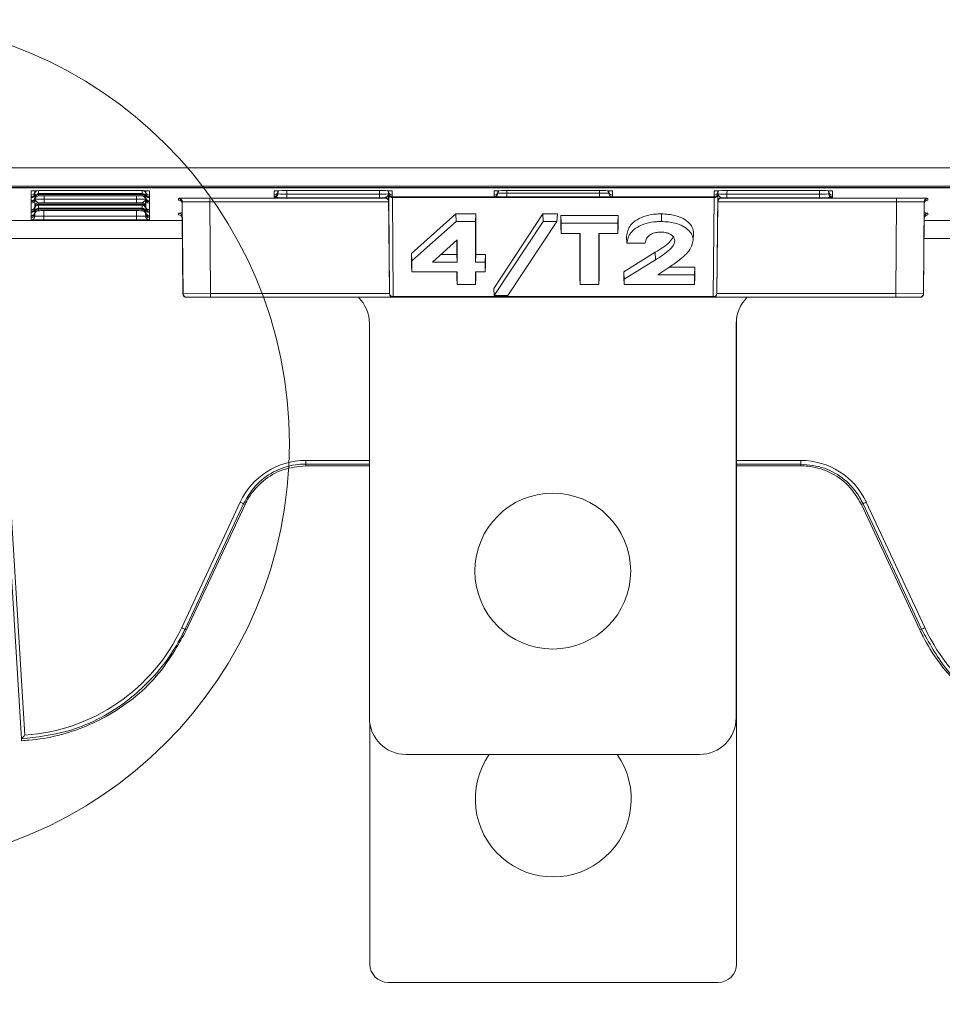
# Model space of a CAD drawing. Header units: millimetres. Extents: x 0 to 2100, y 0 to 1485.
# Tile 34 of 116: x 399 to 462, y 713 to 780. Entities that reach past the tile are written whole.
import ezdxf

# ---------------------------------------------------------------- set-up
doc = ezdxf.new("R2010")
doc.units = ezdxf.units.MM
doc.header["$LTSCALE"] = 5
doc.styles.add('SLDTEXTSTYLE1', font='TXT', dxfattribs={"width": 0.75})
doc.dimstyles.new('SLDDIMSTYLE0', dxfattribs={"dimtxt": 12.5, "dimasz": 15, "dimexe": 0, "dimexo": 0.0625, "dimgap": 3.125, "dimtad": 1, "dimdec": 0, "dimlfac": 0.8, "dimrnd": 1e-09, "dimzin": 12, "dimdsep": 46, "dimtxsty": 'SLDTEXTSTYLE1', "dimblk1": 'CLOSED', "dimblk2": 'CLOSED', "dimsah": 1, "dimcen": 0.09, "dimadec": 0, "dimazin": 3, "dimtfac": 1, "dimtofl": 0, "dimtmove": 0, "dimatfit": 3, "dimldrblk": 'CLOSED', "dimfxl": 1, "dimfrac": 2, "dimtolj": 1, "dimtzin": 12, "dimarcsym": 0})

# ---------------------------------------------------------------- blocks, each defined once
blk = doc.blocks.new('_CLOSED')
at = {"color": 0, "linetype": 'ByBlock', "lineweight": -2}
for p, q in [((-1, 0.166667), (0, 0)), ((-1, 0.166667), (-1, -0.166667)), ((0, 0), (-1, -0.166667)), ((0, 0), (-1, 0))]:
    blk.add_line(p, q, dxfattribs=at)
blk = doc.blocks.new('_D_3')
at = {"color": 7, "linetype": 'Continuous', "lineweight": 0}
for p, q in [((388.114, 746.428), (388.114, 659.133)), ((481.864, 746.428), (481.864, 659.133)), ((388.114, 664.133), (481.864, 664.133))]:
    blk.add_line(p, q, dxfattribs=at)
at = {"color": 7, "linetype": 'Continuous', "lineweight": 0, "xscale": 15, "yscale": 15, "rotation": 180}
blk.add_blockref('_CLOSED', (388.114, 664.133, -164.067), dxfattribs=at)
at = {"color": 7, "linetype": 'Continuous', "lineweight": 0, "xscale": 15, "yscale": 15}
blk.add_blockref('_CLOSED', (481.864, 664.133, -164.067), dxfattribs=at)
at = {"color": 7, "linetype": 'Continuous', "lineweight": 0, "insert": (425.752, 680.247), "char_height": 12.5, "attachment_point": 1, "style": 'SLDTEXTSTYLE1'}
blk.add_mtext('75', dxfattribs=at)

msp = doc.modelspace()

# ---------------------------------------------------------------- linework, layer by layer
at = {"color": 7, "linetype": 'Continuous', "lineweight": 15}
for p, q in [((314.022, 769.661), (470.194, 769.661)), ((469.291, 768.411), (313.981, 768.411)), ((374.989, 768.41), (462.489, 768.41)), ((365.62, 768.306), (504.357, 768.306)), ((462.489, 768.316), (374.989, 768.316)), ((399.396, 768.088), (399.427, 768.091)), ((399.396, 767.784), (399.396, 768.088)), ((399.396, 767.784), (399.396, 767.784)), ((399.396, 767.678), (399.396, 767.784)), ((399.646, 768.03), (399.646, 767.924)), ((399.646, 767.866), (399.646, 767.864)), ((399.646, 767.864), (399.646, 767.654)), ((399.895, 767.84), (399.895, 767.734)), ((400.271, 768.096), (406.582, 768.096)), ((400.275, 767.902), (406.577, 767.902)), ((406.577, 767.839), (400.275, 767.839)), ((400.275, 767.735), (406.577, 767.735)), ((406.957, 767.734), (406.957, 767.84)), ((407.207, 767.924), (407.207, 768.03)), ((407.207, 767.864), (407.207, 767.866)), ((407.207, 767.654), (407.207, 767.864)), ((407.457, 768.088), (407.457, 767.784)), ((407.457, 767.784), (407.457, 767.678)), ((407.457, 767.784), (407.457, 767.784)), ((415.958, 768.088), (415.99, 768.091)), ((415.958, 767.784), (415.958, 768.088)), ((415.958, 767.784), (415.958, 767.784)), ((415.958, 767.678), (415.958, 767.784)), ((416.208, 768.03), (416.208, 767.924)), ((416.833, 768.096), (423.144, 768.096)), ((416.833, 767.617), (416.833, 767.867)), ((416.833, 767.867), (423.144, 767.867)), ((423.144, 767.617), (423.144, 767.867)), ((423.769, 767.924), (423.769, 768.03)), ((423.828, 761.074), (423.77, 767.827)), ((424.019, 768.088), (424.019, 767.784)), ((424.019, 767.784), (424.019, 767.678)), ((424.019, 767.784), (424.019, 767.784)), ((430.958, 768.088), (430.99, 768.091)), ((430.958, 767.784), (430.958, 768.088)), ((430.958, 767.784), (430.958, 767.784)), ((430.958, 767.682), (430.958, 767.784)), ((431.208, 768.03), (431.208, 767.928)), ((431.833, 768.096), (438.144, 768.096)), ((431.833, 767.922), (431.833, 767.674)), ((431.833, 767.922), (438.144, 767.922)), ((438.144, 767.922), (438.144, 767.674)), ((438.769, 767.928), (438.769, 768.03)), ((439.019, 768.088), (439.019, 767.784)), ((439.019, 767.784), (439.019, 767.682)), ((439.019, 767.784), (439.019, 767.784)), ((445.958, 767.784), (445.958, 768.088)), ((445.958, 767.784), (445.958, 767.784)), ((445.958, 767.678), (445.958, 767.784)), ((446.207, 767.827), (446.149, 761.074)), ((446.208, 768.03), (446.208, 767.924)), ((446.833, 768.096), (453.144, 768.096)), ((446.833, 767.867), (446.833, 767.617)), ((446.833, 767.867), (453.144, 767.867)), ((453.144, 767.867), (453.144, 767.617)), ((453.769, 767.924), (453.769, 768.03)), ((454.019, 768.088), (454.019, 767.784)), ((454.019, 767.784), (454.019, 767.678)), ((454.019, 767.784), (454.019, 767.784)), ((399.396, 767.677), (399.396, 767.678)), ((399.396, 767.618), (399.396, 767.677)), ((399.396, 767.617), (399.396, 767.618)), ((399.396, 767.408), (399.396, 767.617)), ((399.396, 767.408), (399.396, 767.408)), ((399.396, 767.348), (399.396, 767.408)), ((399.396, 767.347), (399.396, 767.348)), ((399.396, 767.242), (399.396, 767.347)), ((399.396, 767.241), (399.396, 767.242)), ((399.396, 766.781), (399.396, 767.241)), ((399.646, 767.596), (399.646, 767.594)), ((399.646, 767.594), (399.646, 767.488)), ((399.895, 767.273), (399.895, 767.167)), ((399.895, 767.107), (399.895, 766.897)), ((400.275, 767.272), (400.275, 767.522)), ((400.275, 767.522), (406.577, 767.522)), ((406.577, 767.272), (400.275, 767.272)), ((400.275, 767.168), (406.577, 767.168)), ((406.577, 767.106), (400.275, 767.106)), ((406.577, 767.272), (406.577, 767.522)), ((406.957, 767.167), (406.957, 767.273)), ((406.957, 766.897), (406.957, 767.107)), ((407.207, 767.594), (407.207, 767.596)), ((407.207, 767.488), (407.207, 767.594)), ((407.457, 767.678), (407.457, 767.677)), ((407.457, 767.677), (407.457, 767.618)), ((407.457, 767.618), (407.457, 767.617)), ((407.457, 767.617), (407.457, 767.408)), ((407.457, 767.408), (407.457, 767.348)), ((407.457, 767.408), (407.457, 767.408)), ((407.457, 767.348), (407.457, 767.347)), ((407.457, 767.347), (407.457, 767.242)), ((407.457, 767.242), (407.457, 767.241)), ((407.457, 767.241), (407.457, 766.781)), ((409.453, 767.456), (409.454, 767.57)), ((409.704, 767.322), (409.703, 767.208)), ((409.703, 767.208), (409.757, 761.074)), ((409.759, 761.074), (409.704, 767.322)), ((411.579, 767.589), (423.523, 767.589)), ((411.579, 767.589), (411.579, 767.339)), ((423.773, 767.339), (411.579, 767.339)), ((411.579, 767.339), (411.634, 761.076)), ((415.958, 767.677), (415.958, 767.678)), ((415.958, 767.624), (415.958, 767.677)), ((423.144, 767.617), (416.833, 767.617)), ((423.523, 767.589), (423.523, 767.617)), ((423.773, 767.37), (423.773, 767.339)), ((423.828, 761.076), (423.773, 767.339)), ((424.019, 767.678), (424.019, 767.677)), ((424.019, 767.677), (424.019, 767.672)), ((424.019, 767.672), (445.958, 767.672)), ((445.957, 767.625), (424.02, 767.625)), ((424.02, 767.625), (424.078, 760.873)), ((438.144, 767.674), (431.833, 767.674)), ((445.899, 760.873), (445.957, 767.625)), ((445.958, 767.677), (445.958, 767.678)), ((445.958, 767.672), (445.958, 767.677)), ((446.149, 761.076), (446.204, 767.339)), ((446.204, 767.339), (446.204, 767.37)), ((458.398, 767.339), (446.204, 767.339)), ((446.454, 767.617), (446.454, 767.589)), ((446.454, 767.589), (458.398, 767.589)), ((453.144, 767.617), (446.833, 767.617)), ((454.019, 767.678), (454.019, 767.677)), ((454.019, 767.677), (454.019, 767.624)), ((458.343, 761.076), (458.398, 767.339)), ((458.398, 767.339), (458.398, 767.589)), ((460.273, 767.322), (460.218, 761.074)), ((460.22, 761.074), (460.274, 767.208)), ((460.274, 767.208), (460.273, 767.322)), ((460.523, 767.57), (460.524, 767.456)), ((399.396, 766.78), (399.396, 766.781)), ((399.396, 766.675), (399.396, 766.78)), ((399.396, 766.674), (399.396, 766.675)), ((399.396, 766.614), (399.396, 766.674)), ((399.396, 766.614), (399.396, 766.614)), ((399.396, 766.405), (399.396, 766.614)), ((399.396, 766.404), (399.396, 766.405)), ((399.396, 766.344), (399.396, 766.404)), ((399.646, 767.029), (399.646, 767.027)), ((399.646, 767.027), (399.646, 766.921)), ((399.646, 766.862), (399.646, 766.86)), ((399.646, 766.86), (399.646, 766.651)), ((399.646, 766.592), (399.646, 766.59)), ((399.646, 766.59), (399.646, 766.485)), ((399.895, 766.837), (399.895, 766.731)), ((400.275, 766.898), (406.577, 766.898)), ((406.577, 766.836), (400.275, 766.836)), ((400.275, 766.732), (406.577, 766.732)), ((406.957, 766.731), (406.957, 766.837)), ((407.207, 767.027), (407.207, 767.029)), ((407.207, 766.921), (407.207, 767.027)), ((407.207, 766.86), (407.207, 766.862)), ((407.207, 766.651), (407.207, 766.86)), ((407.207, 766.59), (407.207, 766.592)), ((407.207, 766.485), (407.207, 766.59)), ((407.457, 766.781), (407.457, 766.78)), ((407.457, 766.78), (407.457, 766.675)), ((407.457, 766.675), (407.457, 766.674)), ((407.457, 766.674), (407.457, 766.614)), ((407.457, 766.614), (407.457, 766.405)), ((407.457, 766.614), (407.457, 766.614)), ((407.457, 766.405), (407.457, 766.404)), ((407.457, 766.404), (407.457, 766.344)), ((409.444, 766.453), (409.445, 766.567)), ((425.334, 763.814), (428.357, 766.513)), ((428.357, 766.513), (429.718, 766.513)), ((428.369, 765.993), (428.357, 766.513)), ((429.692, 765.993), (429.718, 766.513)), ((429.718, 766.513), (429.718, 763.75)), ((430.931, 761.421), (434.279, 766.513)), ((434.279, 766.513), (435.268, 766.513)), ((434.295, 765.993), (434.279, 766.513)), ((435.227, 765.993), (435.268, 766.513)), ((435.502, 766.404), (439.419, 766.404)), ((435.502, 765.646), (435.502, 766.404)), ((435.528, 765.885), (435.502, 766.404)), ((439.393, 765.885), (439.419, 766.404)), ((439.419, 766.404), (439.419, 765.646)), ((442.367, 765.993), (442.367, 766.513)), ((460.532, 766.567), (460.533, 766.453)), ((399.396, 766.344), (399.396, 766.344)), ((399.396, 766.238), (399.396, 766.344)), ((399.396, 766.238), (399.396, 766.238)), ((399.396, 766.107), (399.396, 766.238)), ((400.271, 766.099), (400.271, 766.349)), ((400.271, 766.349), (406.582, 766.349)), ((406.582, 766.099), (400.271, 766.099)), ((406.582, 766.099), (406.582, 766.349)), ((407.457, 766.344), (407.457, 766.238)), ((407.457, 766.344), (407.457, 766.344)), ((407.457, 766.238), (407.457, 766.107)), ((407.457, 766.238), (407.457, 766.238)), ((409.695, 766.319), (409.694, 766.205)), ((409.694, 766.205), (409.739, 761.074)), ((409.741, 761.074), (409.695, 766.319)), ((425.36, 763.306), (428.369, 765.993)), ((428.369, 765.993), (429.692, 765.993)), ((429.692, 765.993), (429.692, 763.231)), ((430.972, 760.939), (434.295, 765.993)), ((435.227, 765.993), (431.904, 760.939)), ((434.295, 765.993), (435.227, 765.993)), ((435.528, 765.164), (435.528, 765.885)), ((435.528, 765.885), (439.393, 765.885)), ((439.393, 765.885), (439.393, 765.164)), ((460.282, 766.319), (460.236, 761.074)), ((460.238, 761.074), (460.283, 766.205)), ((460.283, 766.205), (460.282, 766.319)), ((435.528, 765.164), (435.502, 765.646)), ((436.834, 765.164), (435.528, 765.164)), ((436.808, 762.179), (436.808, 765.164)), ((436.834, 761.697), (436.834, 765.164)), ((439.393, 765.164), (438.087, 765.164)), ((438.087, 765.164), (438.087, 761.697)), ((438.114, 765.164), (438.114, 762.179)), ((439.393, 765.164), (439.419, 765.646)), ((444.521, 764.689), (444.548, 765.192)), ((444.524, 764.745), (444.55, 765.246)), ((428.438, 764.741), (426.747, 763.231)), ((428.412, 763.75), (428.412, 764.717)), ((428.438, 763.231), (428.438, 764.741)), ((440.007, 764.514), (439.979, 764.996)), ((441.26, 764.514), (440.007, 764.514)), ((425.334, 763.046), (425.334, 763.814)), ((425.36, 763.306), (425.334, 763.814)), ((427.329, 763.75), (428.412, 763.75)), ((428.438, 763.231), (428.412, 763.75)), ((429.692, 763.231), (429.718, 763.75)), ((429.718, 763.75), (430.371, 763.75)), ((430.345, 763.231), (430.371, 763.75)), ((430.371, 763.75), (430.371, 763.046)), ((439.793, 762.563), (441.947, 763.895)), ((441.964, 763.38), (441.947, 763.895)), ((425.36, 762.564), (425.334, 763.046)), ((425.36, 762.564), (425.36, 763.306)), ((426.747, 763.231), (428.438, 763.231)), ((429.692, 763.231), (430.345, 763.231)), ((430.345, 763.231), (430.345, 762.564)), ((430.345, 762.564), (430.371, 763.046)), ((439.819, 762.054), (441.964, 763.38)), ((428.438, 762.564), (425.36, 762.564)), ((428.412, 762.179), (428.412, 762.564)), ((428.438, 761.697), (428.438, 762.564)), ((430.345, 762.564), (429.692, 762.564)), ((429.692, 762.564), (429.692, 761.697)), ((429.718, 762.564), (429.718, 762.179)), ((439.793, 762.179), (439.793, 762.563)), ((439.819, 762.054), (439.793, 762.563)), ((442.936, 762.902), (442.128, 762.364)), ((442.909, 762.883), (444.643, 762.883)), ((444.617, 762.364), (444.643, 762.883)), ((444.643, 762.883), (444.643, 762.179)), ((428.438, 761.697), (428.412, 762.179)), ((429.692, 761.697), (428.438, 761.697)), ((429.692, 761.697), (429.718, 762.179)), ((436.834, 761.697), (436.808, 762.179)), ((438.087, 761.697), (436.834, 761.697)), ((438.087, 761.697), (438.114, 762.179)), ((439.819, 761.697), (439.793, 762.179)), ((439.819, 761.697), (439.819, 762.054)), ((444.617, 761.697), (439.819, 761.697)), ((442.128, 762.364), (444.617, 762.364)), ((444.617, 762.364), (444.617, 761.697)), ((444.617, 761.697), (444.643, 762.179)), ((409.739, 761.074), (409.741, 761.074)), ((409.757, 761.074), (409.759, 761.074)), ((409.759, 761.074), (411.634, 761.076)), ((411.634, 761.076), (411.634, 760.826)), ((411.634, 761.076), (423.828, 761.076)), ((423.828, 761.074), (423.828, 761.076)), ((423.828, 761.074), (423.828, 761.074)), ((430.972, 760.939), (430.931, 761.421)), ((446.149, 761.076), (446.149, 761.074)), ((446.149, 761.076), (458.343, 761.076)), ((446.149, 761.074), (446.149, 761.074)), ((458.343, 760.826), (458.343, 761.076)), ((458.343, 761.076), (460.218, 761.074)), ((460.218, 761.074), (460.22, 761.074)), ((460.236, 761.074), (460.238, 761.074)), ((409.991, 760.826), (409.989, 760.826)), ((410.009, 760.826), (409.991, 760.826)), ((410.009, 760.826), (410.007, 760.826)), ((411.634, 760.826), (410.009, 760.826)), ((424.078, 760.826), (411.634, 760.826)), ((424.078, 760.873), (445.899, 760.873)), ((424.078, 760.873), (424.078, 760.826)), ((445.899, 760.826), (424.078, 760.826)), ((424.078, 760.826), (424.078, 760.826)), ((431.904, 760.939), (430.972, 760.939)), ((445.899, 760.873), (445.899, 760.826)), ((445.899, 760.826), (445.899, 760.826)), ((458.343, 760.826), (445.899, 760.826)), ((459.968, 760.826), (458.343, 760.826)), ((459.97, 760.826), (459.968, 760.826)), ((459.986, 760.826), (459.97, 760.826)), ((459.988, 760.826), (459.986, 760.826)), ((422.459, 759.038), (422.459, 732.163)), ((447.459, 732.163), (447.459, 759.038)), ((447.489, 759.42), (447.489, 715.383)), ((398.737, 730.724), (397.471, 751.425)), ((397.721, 751.436), (398.972, 730.984)), ((418.114, 749.708), (418.114, 749.462)), ((451.864, 749.708), (451.864, 749.462)), ((418.114, 749.462), (418.114, 749.339)), ((418.114, 749.339), (422.459, 749.339)), ((447.489, 749.339), (451.864, 749.339)), ((451.864, 749.462), (451.864, 749.339)), ((409.661, 738.313), (413.646, 746.861)), ((413.873, 746.76), (409.888, 738.212)), ((409.996, 738.161), (413.984, 746.708)), ((413.873, 746.76), (413.984, 746.708)), ((456.105, 746.76), (455.993, 746.708)), ((455.993, 746.708), (459.981, 738.161)), ((460.089, 738.212), (456.105, 746.76)), ((456.331, 746.861), (460.316, 738.313)), ((409.888, 738.212), (409.996, 738.161)), ((460.089, 738.212), (459.981, 738.161)), ((422.489, 715.383), (422.489, 731.781)), ((398.737, 730.724), (398.737, 730.724)), ((398.737, 730.724), (398.744, 730.607)), ((424.959, 729.663), (444.959, 729.663)), ((423.739, 714.133), (446.239, 714.133))]:
    msp.add_line(p, q, dxfattribs=at)
at = {"color": 8, "linetype": 'Continuous', "lineweight": 15}
for p, q in [((467.798, 768.298), (326.232, 768.298)), ((399.646, 768.094), (399.646, 768.032)), ((399.646, 767.925), (399.646, 767.866)), ((399.895, 768.095), (399.895, 767.901)), ((400.275, 767.839), (400.275, 767.902)), ((400.277, 767.735), (400.275, 767.522)), ((406.577, 767.522), (406.575, 767.735)), ((406.577, 767.839), (406.577, 767.902)), ((406.957, 767.901), (406.957, 768.095)), ((407.207, 768.032), (407.207, 768.094)), ((407.207, 767.866), (407.207, 767.925)), ((407.425, 768.091), (407.457, 768.088)), ((416.208, 768.094), (416.208, 768.032)), ((416.208, 767.872), (416.209, 767.938)), ((416.208, 767.925), (416.208, 767.872)), ((416.835, 768.096), (416.833, 767.867)), ((423.144, 767.867), (423.142, 768.096)), ((423.768, 767.938), (423.769, 767.872)), ((423.769, 768.032), (423.769, 768.094)), ((423.769, 767.92), (423.769, 767.925)), ((424.019, 768.088), (423.987, 768.091)), ((431.208, 768.094), (431.208, 768.032)), ((431.833, 767.922), (431.833, 768.096)), ((438.144, 767.922), (438.144, 768.096)), ((438.769, 768.032), (438.769, 768.094)), ((438.987, 768.091), (439.019, 768.088)), ((445.99, 768.091), (445.958, 768.088)), ((446.208, 768.094), (446.208, 768.032)), ((446.208, 767.872), (446.209, 767.938)), ((446.208, 767.925), (446.208, 767.92)), ((446.835, 768.096), (446.833, 767.867)), ((453.144, 767.867), (453.142, 768.096)), ((453.768, 767.938), (453.769, 767.872)), ((453.769, 768.032), (453.769, 768.094)), ((453.769, 767.872), (453.769, 767.925)), ((453.987, 768.091), (454.019, 768.088)), ((399.646, 767.655), (399.646, 767.596)), ((399.646, 767.489), (399.646, 767.029)), ((399.65, 767.528), (399.65, 767.531)), ((400.275, 767.106), (400.275, 767.168)), ((406.577, 767.106), (406.577, 767.168)), ((407.202, 767.531), (407.202, 767.528)), ((407.207, 767.596), (407.207, 767.655)), ((407.207, 767.029), (407.207, 767.489)), ((399.646, 766.921), (399.646, 766.862)), ((399.646, 766.651), (399.646, 766.592)), ((399.646, 766.355), (399.647, 766.507)), ((399.646, 766.485), (399.646, 766.355)), ((400.274, 766.732), (400.271, 766.349)), ((400.275, 766.836), (400.275, 766.898)), ((406.577, 766.836), (406.577, 766.898)), ((406.582, 766.349), (406.578, 766.732)), ((407.205, 766.507), (407.207, 766.355)), ((407.207, 766.862), (407.207, 766.921)), ((407.207, 766.592), (407.207, 766.651)), ((407.207, 766.355), (407.207, 766.485)), ((382.156, 766.054), (409.696, 766.054)), ((460.281, 766.054), (487.821, 766.054)), ((409.706, 764.826), (382.146, 764.826)), ((487.831, 764.826), (460.271, 764.826)), ((409.741, 761.074), (409.757, 761.074)), ((460.22, 761.074), (460.236, 761.074)), ((418.114, 749.708), (422.459, 749.708)), ((447.489, 749.708), (451.864, 749.708)), ((422.459, 749.462), (418.114, 749.462)), ((451.864, 749.462), (447.489, 749.462))]:
    msp.add_line(p, q, dxfattribs=at)
at = {"color": 8, "linetype": 'Continuous', "lineweight": 15, "flags": 128}
for points in [[(399.655, 768.094), (399.651, 768.078), (399.646, 768.03)], [(407.207, 768.03), (407.201, 768.078), (407.197, 768.094)], [(416.208, 768.03), (416.213, 768.078), (416.217, 768.094)], [(423.76, 768.094), (423.764, 768.078), (423.769, 768.03)], [(431.208, 768.03), (431.213, 768.078), (431.217, 768.094)], [(438.76, 768.094), (438.764, 768.078), (438.769, 768.03)], [(446.208, 768.03), (446.213, 768.078), (446.217, 768.094)], [(453.76, 768.094), (453.764, 768.078), (453.769, 768.03)]]:
    msp.add_lwpolyline(points, dxfattribs=at)
at = {"color": 7, "linetype": 'Continuous', "lineweight": 0}
msp.add_circle((388.114, 750.853), 28.895, dxfattribs=at)
at = {"color": 7, "linetype": 'Continuous', "lineweight": 15}
msp.add_circle((434.959, 742.163), 5.312, dxfattribs=at)
for centre, radius, start, end in [((399.396, 768.034), 0.25, 269.99892, 359.4989), ((399.396, 768.034), 0.25, 269.99893, 359.16835), ((399.396, 767.927), 0.25, 269.99892, 359.4989), ((399.396, 767.928), 0.25, 269.99893, 359.16835), ((399.396, 767.868), 0.25, 269.99892, 359.4989), ((399.396, 767.867), 0.25, 269.99893, 359.16835), ((399.895, 767.921), 0.25, 136.83941, 179.16925), ((399.895, 767.651), 0.25, 89.99893, 179.16835), ((399.895, 767.59), 0.25, 89.99893, 179.16835), ((406.8, 743.025), 25.072, 88.50018, 90.49985), ((406.957, 767.651), 0.25, 0.83165, 90.00107), ((406.957, 767.59), 0.25, 0.83165, 90.00107), ((406.957, 767.921), 0.25, 0.83075, 43.16059), ((407.457, 768.034), 0.25, 180.5011, 270.00108), ((407.457, 768.034), 0.25, 180.83165, 270.00107), ((407.457, 767.927), 0.25, 180.5011, 270.00108), ((407.457, 767.928), 0.25, 180.83165, 270.00107), ((407.457, 767.868), 0.25, 180.5011, 270.00108), ((407.457, 767.867), 0.25, 180.83165, 270.00107), ((415.958, 768.034), 0.25, 269.99892, 359.4989), ((415.958, 768.034), 0.25, 269.99893, 359.16835), ((415.958, 767.927), 0.25, 269.99892, 359.4989), ((415.958, 767.928), 0.25, 269.99893, 359.16835), ((415.958, 767.874), 0.25, 269.99892, 359.4989), ((416.458, 767.921), 0.25, 136.01705, 179.16925), ((423.363, 743.025), 25.072, 88.50018, 90.49985), ((423.519, 767.921), 0.25, 0.83075, 43.98295), ((424.019, 768.034), 0.25, 180.5011, 270.00108), ((424.019, 768.034), 0.25, 180.83165, 270.00107), ((424.019, 767.927), 0.25, 180.5011, 270.00108), ((424.019, 767.928), 0.25, 180.83165, 270.00107), ((424.019, 767.922), 0.25, 180.5011, 270.00108), ((423.998, 767.854), 0.23, 186.9041, 275.39857), ((430.958, 768.034), 0.25, 269.99892, 359.4989), ((430.958, 768.034), 0.25, 269.99893, 359.16835), ((430.958, 767.932), 0.25, 269.99972, 315.50109), ((438.363, 743.025), 25.072, 88.50018, 90.49985), ((439.019, 768.034), 0.25, 180.5011, 270.00108), ((439.019, 768.034), 0.25, 180.83165, 270.00107), ((439.019, 767.932), 0.25, 180.83088, 229.15754), ((445.979, 767.854), 0.23, 264.60143, 353.0959), ((445.958, 768.034), 0.25, 269.99892, 359.4989), ((445.958, 768.034), 0.25, 269.99893, 359.16835), ((445.958, 767.927), 0.25, 269.99892, 359.4989), ((445.958, 767.928), 0.25, 269.99893, 359.16835), ((445.958, 767.922), 0.25, 269.99892, 359.4989), ((446.458, 767.921), 0.25, 136.01705, 179.16925), ((453.363, 743.025), 25.072, 88.50018, 90.49985), ((453.519, 767.921), 0.25, 0.83075, 43.98295), ((454.019, 768.034), 0.25, 180.5011, 270.00108), ((454.019, 768.034), 0.25, 180.83165, 270.00107), ((454.019, 767.927), 0.25, 180.5011, 270.00108), ((454.019, 767.928), 0.25, 180.83165, 270.00107), ((454.019, 767.874), 0.25, 180.5011, 270.00108), ((399.396, 767.658), 0.25, 269.99892, 359.4989), ((399.396, 767.658), 0.25, 269.99893, 359.16835), ((399.396, 767.598), 0.25, 269.99892, 359.4989), ((399.396, 767.597), 0.25, 269.99893, 359.16835), ((399.396, 767.491), 0.25, 269.99892, 359.4989), ((399.396, 767.492), 0.25, 269.99893, 359.16835), ((399.895, 767.484), 0.25, 89.99893, 179.16835), ((399.895, 767.023), 0.25, 89.99893, 179.16835), ((399.895, 766.917), 0.25, 89.99893, 179.16835), ((399.895, 766.857), 0.25, 89.99893, 179.16835), ((406.957, 767.484), 0.25, 0.83165, 90.00107), ((406.957, 767.023), 0.25, 0.83165, 90.00107), ((406.957, 766.917), 0.25, 0.83165, 90.00107), ((406.957, 766.857), 0.25, 0.83165, 90.00107), ((407.457, 767.658), 0.25, 180.5011, 270.00108), ((407.457, 767.658), 0.25, 180.83165, 270.00107), ((407.457, 767.598), 0.25, 180.5011, 270.00108), ((407.457, 767.597), 0.25, 180.83165, 270.00107), ((407.457, 767.491), 0.25, 180.5011, 270.00108), ((407.457, 767.492), 0.25, 180.83165, 270.00107), ((409.453, 767.206), 0.25, 0.50111, 90.00103), ((409.454, 767.32), 0.25, 0.50111, 90.00103), ((423.523, 767.367), 0.25, 0.5011, 90.00108), ((446.454, 767.367), 0.25, 89.99892, 179.4989), ((460.523, 767.32), 0.25, 89.99897, 179.49889), ((460.524, 767.206), 0.25, 89.99897, 179.49889), ((399.396, 767.031), 0.25, 269.99892, 359.4989), ((399.396, 767.03), 0.25, 269.99893, 359.16835), ((399.396, 766.924), 0.25, 269.99892, 359.4989), ((399.396, 766.924), 0.25, 269.99893, 359.16835), ((399.396, 766.864), 0.25, 269.99892, 359.4989), ((399.396, 766.864), 0.25, 269.99893, 359.16835), ((399.396, 766.654), 0.25, 269.99892, 359.4989), ((399.396, 766.655), 0.25, 269.99893, 359.16835), ((399.396, 766.594), 0.25, 269.99892, 359.4989), ((399.396, 766.594), 0.25, 269.99893, 359.16835), ((399.396, 766.488), 0.25, 269.99893, 359.16835), ((399.396, 766.488), 0.25, 269.99892, 359.4989), ((399.895, 766.647), 0.25, 89.99893, 179.16835), ((399.895, 766.587), 0.25, 89.99893, 179.16835), ((399.895, 766.481), 0.25, 89.99893, 179.16835), ((406.957, 766.647), 0.25, 0.83165, 90.00107), ((406.957, 766.587), 0.25, 0.83165, 90.00107), ((406.957, 766.481), 0.25, 0.83165, 90.00107), ((407.457, 767.031), 0.25, 180.5011, 270.00108), ((407.457, 767.03), 0.25, 180.83165, 270.00107), ((407.457, 766.924), 0.25, 180.5011, 270.00108), ((407.457, 766.924), 0.25, 180.83165, 270.00107), ((407.457, 766.864), 0.25, 180.5011, 270.00108), ((407.457, 766.864), 0.25, 180.83165, 270.00107), ((407.457, 766.654), 0.25, 180.5011, 270.00108), ((407.457, 766.655), 0.25, 180.83165, 270.00107), ((407.457, 766.594), 0.25, 180.5011, 270.00108), ((407.457, 766.594), 0.25, 180.83165, 270.00107), ((407.457, 766.488), 0.25, 180.83165, 270.00107), ((407.457, 766.488), 0.25, 180.5011, 270.00108), ((409.444, 766.203), 0.25, 0.50111, 90.00103), ((409.445, 766.317), 0.25, 0.50111, 90.00103), ((460.532, 766.317), 0.25, 89.99897, 179.49889), ((460.533, 766.203), 0.25, 89.99897, 179.49889), ((399.396, 766.357), 0.25, 269.99892, 359.4989), ((407.457, 766.357), 0.25, 180.5011, 270.00108), ((409.989, 761.076), 0.25, 180.49994, 270), ((409.991, 761.076), 0.25, 180.49994, 270), ((410.007, 761.076), 0.25, 180.49994, 270), ((410.009, 761.076), 0.25, 180.49994, 270), ((424.056, 761.102), 0.23, 186.9041, 275.39857), ((424.078, 761.076), 0.25, 180.50029, 270), ((445.921, 761.102), 0.23, 264.60143, 353.0959), ((445.899, 761.076), 0.25, 270, 359.49971), ((459.968, 761.076), 0.25, 270, 359.50006), ((459.97, 761.076), 0.25, 270, 359.50006), ((459.986, 761.076), 0.25, 270, 359.50006), ((459.988, 761.076), 0.25, 270, 359.50006), ((419.959, 759.038), 2.5, 0, 45.66013), ((449.959, 759.038), 2.5, 134.33987, 180), ((418.114, 744.779), 4.929, 90, 155.00791), ((451.864, 744.779), 4.929, 24.99209, 90), ((415.389, 750.457), 3.996, 244.13345, 247.69246), ((454.588, 750.457), 3.996, 292.30754, 295.86655), ((398.114, 743.696), 12.741, 273.86131, 335.00791), ((411.405, 741.908), 3.996, 244.13345, 247.69246), ((458.573, 741.908), 3.996, 292.30754, 295.86655), ((471.864, 743.696), 12.741, 204.99209, 266.13869), ((424.959, 732.163), 2.5, 180, 270), ((444.959, 732.163), 2.5, 270, 0), ((434.989, 726.633), 5.313, 145.22814, 34.77186), ((423.739, 715.383), 1.25, 180, 270), ((446.239, 715.383), 1.25, 270, 0)]:
    msp.add_arc(centre, radius, start, end, dxfattribs=at)
at = {"color": 8, "linetype": 'Continuous', "lineweight": 15}
for centre, start, end in [((399.895, 767.86), 110.09665, 179.16862), ((406.957, 767.86), 0.83116, 69.90356), ((430.958, 767.932), 315.50103, 359.16925), ((431.458, 767.924), 137.13928, 179.16926), ((438.519, 767.924), 0.83074, 42.86072), ((439.019, 767.932), 229.15748, 270.00016)]:
    msp.add_arc(centre, 0.25, start, end, dxfattribs=at)
at = {"color": 7, "linetype": 'Continuous', "lineweight": 15}
for centre, major_axis, ratio, start_param, end_param in [((400.271, 768.088), (0.875, 0), 0.008727, 1.570872, 3.141593), ((400.275, 767.894), (0.875, 0), 0.008727, 1.570872, 2.019234), ((400.275, 767.847), (0.875, 0), 0.008727, 4.263952, 4.712313), ((400.275, 767.728), (0.875, 0), 0.008727, 1.570872, 2.019234), ((406.577, 767.894), (0.875, 0), 0.008727, 1.122359, 1.57072), ((406.577, 767.847), (0.875, 0), 0.008727, 4.712465, 5.160826), ((406.577, 767.728), (0.875, 0), 0.008727, 1.122359, 1.57072), ((416.833, 768.088), (0.875, 0), 0.008727, 1.570872, 3.141593), ((416.833, 767.874), (0.625, 0.002), 0.012216, 3.14152, 4.71224), ((423.144, 767.874), (0.625, -0.002), 0.012216, 4.712538, 6.283258), ((423.773, 767.42), (-0.004, 0.5), 0.000076, 0.008726, 0.619591), ((431.833, 768.088), (0.875, 0), 0.008727, 1.570872, 3.141593), ((446.833, 768.088), (0.875, 0), 0.008727, 1.570872, 3.141593), ((446.204, 767.42), (0.004, 0.5), 0.000076, 5.663594, 6.274459), ((446.833, 767.874), (0.625, 0.002), 0.012216, 3.14152, 4.71224), ((453.144, 767.874), (0.625, -0.002), 0.012216, 4.712538, 6.283258), ((400.275, 767.53), (0.625, 0.002), 0.012216, 3.14152, 4.71224), ((400.275, 767.28), (0.875, 0), 0.008727, 4.263952, 4.712313), ((400.275, 767.16), (0.875, 0), 0.008727, 1.570872, 2.019234), ((400.275, 767.114), (0.875, 0), 0.008727, 4.263952, 4.712313), ((406.577, 767.53), (0.625, -0.002), 0.012216, 4.712538, 6.283258), ((406.577, 767.28), (0.875, 0), 0.008727, 4.712465, 5.160826), ((406.577, 767.16), (0.875, 0), 0.008727, 1.122359, 1.57072), ((406.577, 767.114), (0.875, 0), 0.008727, 4.712465, 5.160826), ((411.579, 767.57), (2.125, 0), 0.008727, 1.570872, 3.141517), ((411.579, 767.32), (1.875, -0.002), 0.00989, 1.570894, 3.141538), ((416.833, 767.624), (0.875, 0), 0.008727, 3.141593, 4.712313), ((423.144, 767.624), (0.875, 0), 0.008727, 4.712465, 5.160826), ((423.523, 767.339), (0.178, -0.178), 0.991311, 0.789761, 2.351831), ((424.023, 767.422), (-0.004, 0.25), 0.000152, 0.008724, 0.619589), ((445.954, 767.422), (0.004, 0.25), 0.000152, 5.663596, 6.274461), ((446.454, 767.339), (0.178, 0.178), 0.991311, 0.789761, 2.351831), ((446.833, 767.624), (0.875, 0), 0.008727, 4.263952, 4.712313), ((453.144, 767.624), (0.875, 0), 0.008727, 4.712465, 6.283185), ((458.398, 767.57), (2.125, 0), 0.008727, 0.000076, 1.57072), ((458.398, 767.32), (1.875, 0.002), 0.00989, 0.000054, 1.570699), ((400.275, 766.89), (0.875, 0), 0.008727, 1.570872, 2.019234), ((400.275, 766.844), (0.875, 0), 0.008727, 4.263952, 4.712313), ((400.275, 766.724), (0.875, 0), 0.008727, 1.570872, 2.019234), ((406.577, 766.89), (0.875, 0), 0.008727, 1.122359, 1.57072), ((406.577, 766.844), (0.875, 0), 0.008727, 4.712465, 5.160826), ((406.577, 766.724), (0.875, 0), 0.008727, 1.122359, 1.57072), ((400.271, 766.107), (0.875, 0), 0.008727, 3.141593, 4.712313), ((400.271, 766.357), (0.625, 0.002), 0.012216, 3.14152, 4.71224), ((406.581, 766.357), (0.625, -0.002), 0.012216, 4.712538, 6.283258), ((406.581, 766.107), (0.875, 0), 0.008727, 4.712465, 6.283185), ((424.078, 761.076), (0, 0.25), 0.999924, 1.579523, 3.141593), ((445.899, 761.076), (0, 0.25), 0.999924, 3.141593, 4.703663)]:
    msp.add_ellipse(centre, major_axis=major_axis, ratio=ratio, start_param=start_param, end_param=end_param, dxfattribs=at)
at = {"color": 8, "linetype": 'Continuous', "lineweight": 15}
for centre, major_axis, ratio, start_param, end_param in [((411.571, 766.567), (2.125, 0), 0.008727, 2.638531, 3.141517), ((458.407, 766.567), (2.125, 0), 0.008727, 0.000076, 0.503062), ((411.571, 766.317), (1.875, -0.002), 0.00989, 3.012915, 3.141538), ((458.407, 766.317), (1.875, 0.002), 0.00989, 0.000054, 0.128678)]:
    msp.add_ellipse(centre, major_axis=major_axis, ratio=ratio, start_param=start_param, end_param=end_param, dxfattribs=at)
for points, knots in [([(399.646, 767.866), (399.646, 767.874), (399.646, 767.883), (399.646, 767.923), (399.646, 767.927)], [0, 0, 0, 0, 0.886357, 1, 1, 1, 1]), ([(399.81, 767.885), (399.818, 767.879), (399.848, 767.852), (399.875, 767.845), (399.895, 767.84)], [0, 0, 0, 0, 0.2612395, 1, 1, 1, 1]), ([(406.957, 767.84), (406.977, 767.845), (407.003, 767.852), (407.033, 767.878), (407.04, 767.884)], [0, 0, 0, 0, 0.755655, 1, 1, 1, 1]), ([(407.206, 767.927), (407.206, 767.922), (407.206, 767.883), (407.206, 767.874), (407.207, 767.866)], [0, 0, 0, 0, 0.111249, 1, 1, 1, 1]), ([(399.646, 767.596), (399.646, 767.605), (399.646, 767.617), (399.646, 767.665), (399.646, 767.676)], [0, 0, 0, 0, 0.761751, 1, 1, 1, 1]), ([(399.81, 767.152), (399.818, 767.145), (399.848, 767.119), (399.875, 767.112), (399.895, 767.107)], [0, 0, 0, 0, 0.26124, 1, 1, 1, 1]), ([(406.957, 767.107), (406.977, 767.112), (407.003, 767.119), (407.033, 767.144), (407.04, 767.15)], [0, 0, 0, 0, 0.755655, 1, 1, 1, 1]), ([(407.206, 767.657), (407.206, 767.653), (407.206, 767.613), (407.206, 767.604), (407.207, 767.596)], [0, 0, 0, 0, 0.113643, 1, 1, 1, 1]), ([(431.049, 767.678), (431.016, 767.679), (430.964, 767.68), (430.96, 767.681), (430.958, 767.682)], [0, 0, 0, 0, 0.6419474, 1, 1, 1, 1]), ([(439.019, 767.682), (439.017, 767.681), (439.012, 767.68), (438.958, 767.679), (438.927, 767.678)], [0, 0, 0, 0, 0.433038, 1, 1, 1, 1]), ([(399.646, 766.862), (399.646, 766.871), (399.646, 766.883), (399.646, 766.931), (399.646, 766.943)], [0, 0, 0, 0, 0.761751, 1, 1, 1, 1]), ([(399.646, 766.592), (399.646, 766.601), (399.646, 766.613), (399.646, 766.661), (399.646, 766.673)], [0, 0, 0, 0, 0.761751, 1, 1, 1, 1]), ([(399.81, 766.882), (399.818, 766.875), (399.848, 766.849), (399.875, 766.842), (399.895, 766.837)], [0, 0, 0, 0, 0.26124, 1, 1, 1, 1]), ([(406.957, 766.837), (406.977, 766.842), (407.003, 766.849), (407.033, 766.874), (407.04, 766.88)], [0, 0, 0, 0, 0.755655, 1, 1, 1, 1]), ([(407.206, 766.924), (407.206, 766.919), (407.206, 766.879), (407.206, 766.87), (407.207, 766.862)], [0, 0, 0, 0, 0.113643, 1, 1, 1, 1]), ([(407.206, 766.654), (407.206, 766.649), (407.206, 766.609), (407.206, 766.6), (407.207, 766.592)], [0, 0, 0, 0, 0.113643, 1, 1, 1, 1])]:
    msp.add_open_spline(points, degree=3, knots=knots, dxfattribs=at)
at = {"color": 7, "linetype": 'Continuous', "lineweight": 15}
for points, knots in [([(423.523, 767.617), (423.543, 767.624), (423.593, 767.641), (423.697, 767.731), (423.76, 767.808), (423.769, 767.857), (423.769, 767.871), (423.769, 767.872)], [0, 0, 0, 0, 0.200769, 0.498761, 0.853829, 0.993399, 1, 1, 1, 1]), ([(423.769, 767.872), (423.769, 767.871), (423.769, 767.843), (423.77, 767.74), (423.772, 767.572), (423.773, 767.406), (423.773, 767.381), (423.773, 767.37)], [0, 0, 0, 0, 0.005208, 0.115431, 0.419419, 0.734558, 1, 1, 1, 1]), ([(431.208, 767.928), (431.21, 767.928), (431.215, 767.927), (431.27, 767.925), (431.381, 767.924), (431.528, 767.923), (431.684, 767.923), (431.793, 767.922), (431.833, 767.922)], [0, 0, 0, 0, 0.100993, 0.315482, 0.499944, 0.664383, 0.878882, 1, 1, 1, 1]), ([(438.144, 767.922), (438.177, 767.922), (438.28, 767.923), (438.438, 767.923), (438.587, 767.924), (438.7, 767.925), (438.761, 767.927), (438.767, 767.928), (438.769, 767.928)], [0, 0, 0, 0, 0.100993, 0.3154824, 0.4999436, 0.6643827, 0.8788817, 1, 1, 1, 1]), ([(446.204, 767.37), (446.204, 767.381), (446.204, 767.406), (446.205, 767.572), (446.207, 767.74), (446.208, 767.843), (446.208, 767.871), (446.208, 767.872)], [0, 0, 0, 0, 0.265442, 0.580581, 0.884569, 0.994792, 1, 1, 1, 1]), ([(446.208, 767.872), (446.208, 767.871), (446.208, 767.857), (446.217, 767.808), (446.28, 767.731), (446.384, 767.641), (446.434, 767.624), (446.454, 767.617)], [0, 0, 0, 0, 0.006601, 0.146171, 0.501239, 0.799231, 1, 1, 1, 1]), ([(399.646, 767.029), (399.646, 767.041), (399.646, 767.074), (399.647, 767.227), (399.649, 767.396), (399.65, 767.498), (399.65, 767.526), (399.65, 767.528)], [0, 0, 0, 0, 0.217183, 0.553026, 0.876986, 0.994449, 1, 1, 1, 1]), ([(399.65, 767.528), (399.65, 767.527), (399.65, 767.513), (399.659, 767.464), (399.722, 767.387), (399.826, 767.296), (399.875, 767.28), (399.895, 767.273)], [0, 0, 0, 0, 0.006601, 0.146171, 0.501239, 0.799231, 1, 1, 1, 1]), ([(406.957, 767.273), (406.977, 767.28), (407.026, 767.296), (407.13, 767.387), (407.193, 767.464), (407.202, 767.513), (407.202, 767.527), (407.202, 767.528)], [0, 0, 0, 0, 0.200769, 0.498761, 0.853829, 0.993399, 1, 1, 1, 1]), ([(407.202, 767.528), (407.202, 767.526), (407.202, 767.498), (407.203, 767.396), (407.205, 767.227), (407.206, 767.074), (407.206, 767.041), (407.207, 767.029)], [0, 0, 0, 0, 0.005551, 0.123014, 0.446974, 0.782817, 1, 1, 1, 1]), ([(431.833, 767.674), (431.778, 767.674), (431.624, 767.674), (431.405, 767.675), (431.204, 767.676), (431.083, 767.677), (431.053, 767.678), (431.049, 767.678)], [0, 0, 0, 0, 0.168701, 0.467471, 0.696515, 0.953447, 1, 1, 1, 1]), ([(438.927, 767.678), (438.919, 767.678), (438.887, 767.677), (438.76, 767.676), (438.556, 767.675), (438.334, 767.674), (438.19, 767.674), (438.144, 767.674)], [0, 0, 0, 0, 0.077639, 0.305931, 0.562019, 0.859793, 1, 1, 1, 1]), ([(439.979, 764.996), (440.032, 765.254), (440.117, 765.664), (440.67, 766.136), (441.295, 766.403), (441.899, 766.504), (442.254, 766.511), (442.367, 766.513)], [0, 0, 0, 0, 0.334771, 0.53203, 0.729843, 0.914179, 1, 1, 1, 1]), ([(442.367, 766.513), (442.683, 766.495), (443.224, 766.464), (443.869, 766.208), (444.285, 765.887), (444.518, 765.552), (444.541, 765.328), (444.55, 765.246)], [0, 0, 0, 0, 0.273729, 0.468485, 0.662831, 0.875165, 1, 1, 1, 1]), ([(440.007, 764.514), (440.059, 764.757), (440.143, 765.151), (440.673, 765.613), (441.29, 765.881), (441.893, 765.984), (442.25, 765.991), (442.367, 765.993)], [0, 0, 0, 0, 0.3222983, 0.5225082, 0.7232665, 0.9094842, 1, 1, 1, 1]), ([(442.367, 765.993), (442.679, 765.975), (443.214, 765.945), (443.851, 765.693), (444.262, 765.376), (444.492, 765.047), (444.515, 764.826), (444.524, 764.745)], [0, 0, 0, 0, 0.27434, 0.469162, 0.66358, 0.875676, 1, 1, 1, 1]), ([(442.292, 765.272), (442.183, 765.266), (441.963, 765.254), (441.662, 765.139), (441.413, 764.951), (441.289, 764.727), (441.268, 764.574), (441.26, 764.514)], [0, 0, 0, 0, 0.1767298, 0.3551646, 0.5675988, 0.8321595, 1, 1, 1, 1]), ([(443.27, 764.691), (443.255, 764.781), (443.228, 764.931), (443.019, 765.108), (442.767, 765.221), (442.508, 765.267), (442.347, 765.271), (442.292, 765.272)], [0, 0, 0, 0, 0.292191, 0.491797, 0.691096, 0.894867, 1, 1, 1, 1]), ([(441.947, 763.895), (442.121, 764.005), (442.469, 764.226), (442.94, 764.567), (443.098, 764.834), (443.172, 764.959)], [0, 0, 0, 0, 0.348011, 0.696553, 1, 1, 1, 1]), ([(441.964, 763.38), (442.14, 763.49), (442.491, 763.711), (442.959, 764.071), (443.234, 764.412), (443.262, 764.627), (443.27, 764.691)], [0, 0, 0, 0, 0.290757, 0.581949, 0.875812, 1, 1, 1, 1]), ([(444.524, 764.745), (444.485, 764.555), (444.387, 764.076), (443.747, 763.458), (443.181, 763.07), (442.936, 762.902)], [0, 0, 0, 0, 0.270788, 0.684498, 1, 1, 1, 1]), ([(418.114, 749.462), (417.947, 749.457), (417.256, 749.434), (416.069, 749.083), (414.712, 748.165), (414.156, 747.235), (413.873, 746.76)], [0, 0, 0, 0, 0.094734, 0.3919395, 0.6891439, 1, 1, 1, 1]), ([(413.984, 746.708), (414.059, 746.857), (414.366, 747.461), (415.171, 748.365), (416.538, 749.179), (417.582, 749.285), (418.114, 749.339)], [0, 0, 0, 0, 0.097297, 0.394655, 0.692014, 1, 1, 1, 1]), ([(456.105, 746.76), (456.029, 746.909), (455.717, 747.526), (454.896, 748.453), (453.491, 749.295), (452.414, 749.406), (451.864, 749.462)], [0, 0, 0, 0, 0.094734, 0.392027, 0.689322, 1, 1, 1, 1]), ([(451.864, 749.339), (452.031, 749.333), (452.708, 749.31), (453.867, 748.963), (455.182, 748.069), (455.72, 747.167), (455.993, 746.708)], [0, 0, 0, 0, 0.097297, 0.394568, 0.691837, 1, 1, 1, 1]), ([(409.888, 738.212), (409.815, 738.061), (409.453, 737.309), (408.298, 735.442), (405.804, 732.957), (402.283, 731.151), (399.785, 730.851), (398.737, 730.724)], [0, 0, 0, 0, 0.035546, 0.178131, 0.465967, 0.776031, 1, 1, 1, 1]), ([(471.24, 730.724), (471.073, 730.734), (470.24, 730.785), (468.074, 731.148), (464.831, 732.516), (461.826, 735.092), (460.603, 737.29), (460.089, 738.212)], [0, 0, 0, 0, 0.035541, 0.178126, 0.465963, 0.775977, 1, 1, 1, 1]), ([(398.744, 730.607), (398.911, 730.617), (399.745, 730.667), (401.91, 731.028), (405.169, 732.39), (408.219, 734.98), (409.467, 737.214), (409.996, 738.161)], [0, 0, 0, 0, 0.035228, 0.17653, 0.461726, 0.771843, 1, 1, 1, 1]), ([(459.981, 738.161), (460.053, 738.011), (460.415, 737.258), (461.569, 735.391), (464.064, 732.89), (467.616, 731.047), (470.156, 730.738), (471.233, 730.607)], [0, 0, 0, 0, 0.035228, 0.17653, 0.461724, 0.771892, 1, 1, 1, 1]), ([(398.972, 730.984), (398.971, 730.983), (398.948, 730.957), (398.896, 730.898), (398.826, 730.82), (398.774, 730.763), (398.744, 730.731), (398.74, 730.727), (398.737, 730.724)], [0, 0, 0, 0, 0.007542, 0.221704, 0.505992, 0.711534, 0.855399, 1, 1, 1, 1])]:
    msp.add_open_spline(points, degree=3, knots=knots, dxfattribs=at)

# ---------------------------------------------------------------- dimensions: what is measured, and where the dimension line sits
at = {"color": 7, "linetype": 'Continuous', "lineweight": 0}
dim = msp.add_linear_dim(base=(481.864, 664.133), p1=(388.114, 751.428), p2=(481.864, 751.428), dimstyle='SLDDIMSTYLE0', dxfattribs=at)
dim.commit()
dim.dimension.update_dxf_attribs({"geometry": '_D_3', "text_midpoint": (434.989, 664.133), "dimtype": 160})

doc.saveas('drawing.dxf')
